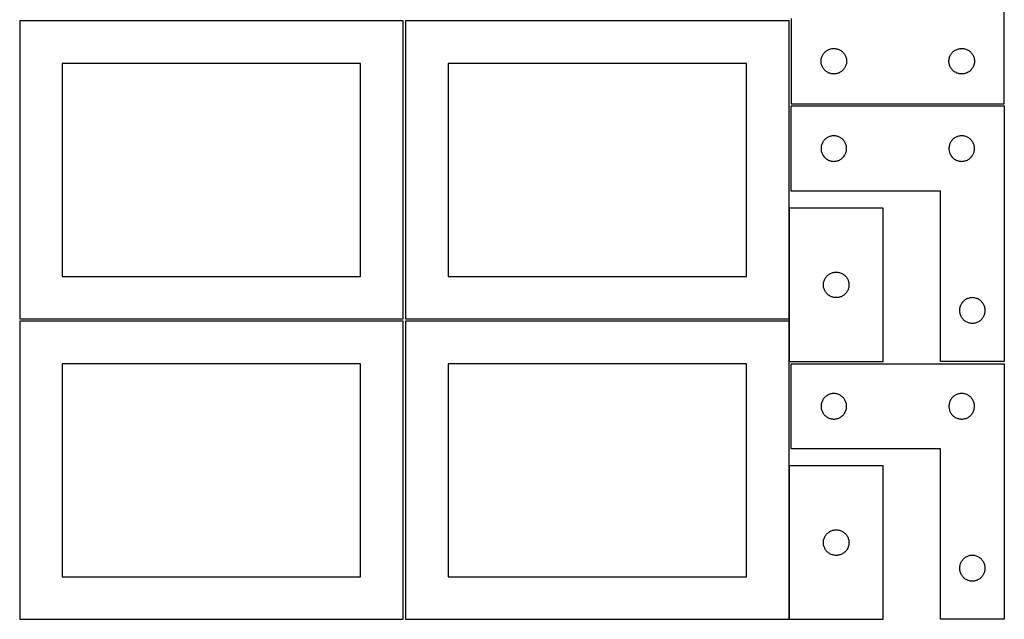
# Model space of a CAD drawing. Header units: millimetres. Extents: x 7 to 1243, y 7 to 2493.
# Tile 2 of 18: x 550 to 1243, y 7 to 429. Entities that reach past the tile are written whole.
import ezdxf

# ---------------------------------------------------------------- set-up
doc = ezdxf.new("R2010")
doc.units = ezdxf.units.MM
doc.layers.add('COMMON', color=5, linetype='CONTINUOUS', true_color=0x0000ff)
doc.layers.add('CUT', color=7, linetype='CONTINUOUS', true_color=0x000000)

msp = doc.modelspace()

# ---------------------------------------------------------------- linework, layer by layer
at = {"layer": 'COMMON'}
for p, q in [((1091.183738, 296.041934), (1091.183738, 218.041933)), ((1091.183738, 216.520967), (1091.183738, 188.041934)), ((1091.183738, 114.520967), (1091.183738, 6.520967))]:
    msp.add_line(p, q, dxfattribs=at)
at = {"layer": 'CUT'}
for p, q in [((1242.604737, 369.56293), (1242.604737, 549.56293)), ((819.562864, 428.041933), (549.562864, 428.041933)), ((549.562864, 428.041933), (549.562864, 218.041933)), ((819.562864, 218.041933), (819.562864, 428.041933)), ((1091.083738, 428.041933), (821.083738, 428.041933)), ((821.083738, 428.041933), (821.083738, 218.041933)), ((1091.083738, 218.041933), (1091.083738, 428.041933)), ((1092.604737, 429.56293), (1092.604737, 369.56293)), ((1113.911405, 401.892302), (1114.082366, 402.455886)), ((1114.082366, 402.455886), (1114.289821, 403.007081)), ((1114.289821, 403.007081), (1114.532882, 403.543529)), ((1114.532882, 403.543529), (1114.810508, 404.06293)), ((1114.810508, 404.06293), (1115.12151, 404.563063)), ((1115.12151, 404.563063), (1115.464557, 405.041783)), ((1115.464557, 405.041783), (1115.838179, 405.497043)), ((1115.838179, 405.497043), (1116.240776, 405.926891)), ((1116.240776, 405.926891), (1116.670625, 406.329489)), ((1116.670625, 406.329489), (1117.125884, 406.70311)), ((1117.125884, 406.70311), (1117.604605, 407.046157)), ((1117.604605, 407.046157), (1118.104737, 407.357159)), ((1118.104737, 407.357159), (1118.624139, 407.634785)), ((1118.624139, 407.634785), (1119.160586, 407.877846)), ((1119.160586, 407.877846), (1119.711782, 408.085302)), ((1119.711782, 408.085302), (1120.275366, 408.256263)), ((1120.275366, 408.256263), (1120.848924, 408.389998)), ((1120.848924, 408.389998), (1121.430001, 408.485934)), ((1121.430001, 408.485934), (1122.016109, 408.543661)), ((1122.016109, 408.543661), (1122.604737, 408.56293)), ((1122.604737, 408.56293), (1123.193365, 408.543661)), ((1123.193365, 408.543661), (1123.779473, 408.485934)), ((1123.779473, 408.485934), (1124.36055, 408.389998)), ((1124.36055, 408.389998), (1124.934108, 408.256263)), ((1124.934108, 408.256263), (1125.497692, 408.085302)), ((1125.497692, 408.085302), (1126.048888, 407.877846)), ((1126.048888, 407.877846), (1126.585335, 407.634785)), ((1126.585335, 407.634785), (1127.104737, 407.357159)), ((1127.104737, 407.357159), (1127.604869, 407.046157)), ((1127.604869, 407.046157), (1128.08359, 406.70311)), ((1128.08359, 406.70311), (1128.538849, 406.329489)), ((1128.538849, 406.329489), (1128.968698, 405.926891)), ((1128.968698, 405.926891), (1129.371295, 405.497043)), ((1129.371295, 405.497043), (1129.744917, 405.041783)), ((1129.744917, 405.041783), (1130.087963, 404.563063)), ((1130.087963, 404.563063), (1130.398966, 404.06293)), ((1130.398966, 404.06293), (1130.676592, 403.543529)), ((1130.676592, 403.543529), (1130.919653, 403.007081)), ((1130.919653, 403.007081), (1131.127108, 402.455886)), ((1131.127108, 402.455886), (1131.298069, 401.892302)), ((1203.911405, 401.892302), (1204.082366, 402.455886)), ((1204.082366, 402.455886), (1204.289821, 403.007081)), ((1204.289821, 403.007081), (1204.532882, 403.543529)), ((1204.532882, 403.543529), (1204.810508, 404.06293)), ((1204.810508, 404.06293), (1205.12151, 404.563063)), ((1205.12151, 404.563063), (1205.464557, 405.041783)), ((1205.464557, 405.041783), (1205.838179, 405.497043)), ((1205.838179, 405.497043), (1206.240776, 405.926891)), ((1206.240776, 405.926891), (1206.670625, 406.329489)), ((1206.670625, 406.329489), (1207.125884, 406.70311)), ((1207.125884, 406.70311), (1207.604605, 407.046157)), ((1207.604605, 407.046157), (1208.104737, 407.357159)), ((1208.104737, 407.357159), (1208.624139, 407.634785)), ((1208.624139, 407.634785), (1209.160586, 407.877846)), ((1209.160586, 407.877846), (1209.711782, 408.085302)), ((1209.711782, 408.085302), (1210.275366, 408.256263)), ((1210.275366, 408.256263), (1210.848924, 408.389998)), ((1210.848924, 408.389998), (1211.430001, 408.485934)), ((1211.430001, 408.485934), (1212.016109, 408.543661)), ((1212.016109, 408.543661), (1212.604737, 408.56293)), ((1212.604737, 408.56293), (1213.193365, 408.543661)), ((1213.193365, 408.543661), (1213.779473, 408.485934)), ((1213.779473, 408.485934), (1214.36055, 408.389998)), ((1214.36055, 408.389998), (1214.934108, 408.256263)), ((1214.934108, 408.256263), (1215.497692, 408.085302)), ((1215.497692, 408.085302), (1216.048888, 407.877846)), ((1216.048888, 407.877846), (1216.585335, 407.634785)), ((1216.585335, 407.634785), (1217.104737, 407.357159)), ((1217.104737, 407.357159), (1217.604869, 407.046157)), ((1217.604869, 407.046157), (1218.08359, 406.70311)), ((1218.08359, 406.70311), (1218.538849, 406.329489)), ((1218.538849, 406.329489), (1218.968698, 405.926891)), ((1218.968698, 405.926891), (1219.371295, 405.497043)), ((1219.371295, 405.497043), (1219.744917, 405.041783)), ((1219.744917, 405.041783), (1220.087963, 404.563063)), ((1220.087963, 404.563063), (1220.398966, 404.06293)), ((1220.398966, 404.06293), (1220.676592, 403.543529)), ((1220.676592, 403.543529), (1220.919653, 403.007081)), ((1220.919653, 403.007081), (1221.127108, 402.455886)), ((1221.127108, 402.455886), (1221.298069, 401.892302)), ((789.562864, 398.041933), (579.562864, 398.041933)), ((579.562864, 398.041933), (579.562864, 248.041933)), ((789.562864, 248.041933), (789.562864, 398.041933)), ((1061.083738, 398.041933), (851.083738, 398.041933)), ((851.083738, 398.041933), (851.083738, 248.041933)), ((1061.083738, 248.041933), (1061.083738, 398.041933)), ((1113.604737, 399.56293), (1113.624007, 400.151559)), ((1113.624007, 398.974302), (1113.604737, 399.56293)), ((1113.624007, 400.151559), (1113.681733, 400.737666)), ((1113.681733, 398.388195), (1113.624007, 398.974302)), ((1113.681733, 400.737666), (1113.777669, 401.318743)), ((1113.777669, 397.807118), (1113.681733, 398.388195)), ((1113.777669, 401.318743), (1113.911405, 401.892302)), ((1113.911405, 397.233559), (1113.777669, 397.807118)), ((1114.082366, 396.669975), (1113.911405, 397.233559)), ((1114.289821, 396.11878), (1114.082366, 396.669975)), ((1114.532882, 395.582332), (1114.289821, 396.11878)), ((1114.810508, 395.06293), (1114.532882, 395.582332)), ((1115.12151, 394.562798), (1114.810508, 395.06293)), ((1130.398966, 395.06293), (1130.087963, 394.562798)), ((1130.676592, 395.582332), (1130.398966, 395.06293)), ((1130.919653, 396.11878), (1130.676592, 395.582332)), ((1131.127108, 396.669975), (1130.919653, 396.11878)), ((1131.298069, 397.233559), (1131.127108, 396.669975)), ((1131.298069, 401.892302), (1131.431804, 401.318743)), ((1131.431804, 397.807118), (1131.298069, 397.233559)), ((1131.431804, 401.318743), (1131.527741, 400.737666)), ((1131.527741, 398.388195), (1131.431804, 397.807118)), ((1131.527741, 400.737666), (1131.585467, 400.151559)), ((1131.585467, 398.974302), (1131.527741, 398.388195)), ((1131.585467, 400.151559), (1131.604737, 399.56293)), ((1131.604737, 399.56293), (1131.585467, 398.974302)), ((1203.604737, 399.56293), (1203.624007, 400.151559)), ((1203.624007, 398.974302), (1203.604737, 399.56293)), ((1203.624007, 400.151559), (1203.681733, 400.737666)), ((1203.681733, 398.388195), (1203.624007, 398.974302)), ((1203.681733, 400.737666), (1203.777669, 401.318743)), ((1203.777669, 397.807118), (1203.681733, 398.388195)), ((1203.777669, 401.318743), (1203.911405, 401.892302)), ((1203.911405, 397.233559), (1203.777669, 397.807118)), ((1204.082366, 396.669975), (1203.911405, 397.233559)), ((1204.289821, 396.11878), (1204.082366, 396.669975)), ((1204.532882, 395.582332), (1204.289821, 396.11878)), ((1204.810508, 395.06293), (1204.532882, 395.582332)), ((1205.12151, 394.562798), (1204.810508, 395.06293)), ((1220.398966, 395.06293), (1220.087963, 394.562798)), ((1220.676592, 395.582332), (1220.398966, 395.06293)), ((1220.919653, 396.11878), (1220.676592, 395.582332)), ((1221.127108, 396.669975), (1220.919653, 396.11878)), ((1221.298069, 397.233559), (1221.127108, 396.669975)), ((1221.298069, 401.892302), (1221.431804, 401.318743)), ((1221.431804, 397.807118), (1221.298069, 397.233559)), ((1221.431804, 401.318743), (1221.527741, 400.737666)), ((1221.527741, 398.388195), (1221.431804, 397.807118)), ((1221.527741, 400.737666), (1221.585467, 400.151559)), ((1221.585467, 398.974302), (1221.527741, 398.388195)), ((1221.585467, 400.151559), (1221.604737, 399.56293)), ((1221.604737, 399.56293), (1221.585467, 398.974302)), ((1115.464557, 394.084078), (1115.12151, 394.562798)), ((1115.838179, 393.628818), (1115.464557, 394.084078)), ((1116.240776, 393.198969), (1115.838179, 393.628818)), ((1116.670625, 392.796372), (1116.240776, 393.198969)), ((1117.125884, 392.42275), (1116.670625, 392.796372)), ((1117.604605, 392.079704), (1117.125884, 392.42275)), ((1118.104737, 391.768702), (1117.604605, 392.079704)), ((1118.624139, 391.491076), (1118.104737, 391.768702)), ((1119.160586, 391.248015), (1118.624139, 391.491076)), ((1119.711782, 391.040559), (1119.160586, 391.248015)), ((1120.275366, 390.869598), (1119.711782, 391.040559)), ((1120.848924, 390.735863), (1120.275366, 390.869598)), ((1121.430001, 390.639927), (1120.848924, 390.735863)), ((1122.016109, 390.5822), (1121.430001, 390.639927)), ((1122.604737, 390.56293), (1122.016109, 390.5822)), ((1123.193365, 390.5822), (1122.604737, 390.56293)), ((1123.779473, 390.639927), (1123.193365, 390.5822)), ((1124.36055, 390.735863), (1123.779473, 390.639927)), ((1124.934108, 390.869598), (1124.36055, 390.735863)), ((1125.497692, 391.040559), (1124.934108, 390.869598)), ((1126.048888, 391.248015), (1125.497692, 391.040559)), ((1126.585335, 391.491076), (1126.048888, 391.248015)), ((1127.104737, 391.768702), (1126.585335, 391.491076)), ((1127.604869, 392.079704), (1127.104737, 391.768702)), ((1128.08359, 392.42275), (1127.604869, 392.079704)), ((1128.538849, 392.796372), (1128.08359, 392.42275)), ((1128.968698, 393.198969), (1128.538849, 392.796372)), ((1129.371295, 393.628818), (1128.968698, 393.198969)), ((1129.744917, 394.084078), (1129.371295, 393.628818)), ((1130.087963, 394.562798), (1129.744917, 394.084078)), ((1205.464557, 394.084078), (1205.12151, 394.562798)), ((1205.838179, 393.628818), (1205.464557, 394.084078)), ((1206.240776, 393.198969), (1205.838179, 393.628818)), ((1206.670625, 392.796372), (1206.240776, 393.198969)), ((1207.125884, 392.42275), (1206.670625, 392.796372)), ((1207.604605, 392.079704), (1207.125884, 392.42275)), ((1208.104737, 391.768702), (1207.604605, 392.079704)), ((1208.624139, 391.491076), (1208.104737, 391.768702)), ((1209.160586, 391.248015), (1208.624139, 391.491076)), ((1209.711782, 391.040559), (1209.160586, 391.248015)), ((1210.275366, 390.869598), (1209.711782, 391.040559)), ((1210.848924, 390.735863), (1210.275366, 390.869598)), ((1211.430001, 390.639927), (1210.848924, 390.735863)), ((1212.016109, 390.5822), (1211.430001, 390.639927)), ((1212.604737, 390.56293), (1212.016109, 390.5822)), ((1213.193365, 390.5822), (1212.604737, 390.56293)), ((1213.779473, 390.639927), (1213.193365, 390.5822)), ((1214.36055, 390.735863), (1213.779473, 390.639927)), ((1214.934108, 390.869598), (1214.36055, 390.735863)), ((1215.497692, 391.040559), (1214.934108, 390.869598)), ((1216.048888, 391.248015), (1215.497692, 391.040559)), ((1216.585335, 391.491076), (1216.048888, 391.248015)), ((1217.104737, 391.768702), (1216.585335, 391.491076)), ((1217.604869, 392.079704), (1217.104737, 391.768702)), ((1218.08359, 392.42275), (1217.604869, 392.079704)), ((1218.538849, 392.796372), (1218.08359, 392.42275)), ((1218.968698, 393.198969), (1218.538849, 392.796372)), ((1219.371295, 393.628818), (1218.968698, 393.198969)), ((1219.744917, 394.084078), (1219.371295, 393.628818)), ((1220.087963, 394.562798), (1219.744917, 394.084078)), ((1092.604731, 308.041939), (1092.604731, 368.041939)), ((1092.604731, 368.041939), (1242.604731, 368.041939)), ((1092.604737, 369.56293), (1242.604737, 369.56293)), ((1242.604731, 368.041939), (1242.604731, 188.041939)), ((1119.711776, 346.56431), (1119.16058, 346.356855)), ((1120.27536, 346.735272), (1119.711776, 346.56431)), ((1120.848918, 346.869007), (1120.27536, 346.735272)), ((1121.429996, 346.964943), (1120.848918, 346.869007)), ((1122.016103, 347.022669), (1121.429996, 346.964943)), ((1122.604731, 347.041939), (1122.016103, 347.022669)), ((1123.19336, 347.022669), (1122.604731, 347.041939)), ((1123.779467, 346.964943), (1123.19336, 347.022669)), ((1124.360544, 346.869007), (1123.779467, 346.964943)), ((1124.934103, 346.735272), (1124.360544, 346.869007)), ((1125.497687, 346.56431), (1124.934103, 346.735272)), ((1126.048882, 346.356855), (1125.497687, 346.56431)), ((1209.711776, 346.56431), (1209.16058, 346.356855)), ((1210.27536, 346.735272), (1209.711776, 346.56431)), ((1210.848918, 346.869007), (1210.27536, 346.735272)), ((1211.429996, 346.964943), (1210.848918, 346.869007)), ((1212.016103, 347.022669), (1211.429996, 346.964943)), ((1212.604731, 347.041939), (1212.016103, 347.022669)), ((1213.19336, 347.022669), (1212.604731, 347.041939)), ((1213.779467, 346.964943), (1213.19336, 347.022669)), ((1214.360544, 346.869007), (1213.779467, 346.964943)), ((1214.934103, 346.735272), (1214.360544, 346.869007)), ((1215.497687, 346.56431), (1214.934103, 346.735272)), ((1216.048882, 346.356855), (1215.497687, 346.56431)), ((1113.777664, 339.797752), (1113.681728, 339.216675)), ((1113.911399, 340.371311), (1113.777664, 339.797752)), ((1114.08236, 340.934894), (1113.911399, 340.371311)), ((1114.289816, 341.48609), (1114.08236, 340.934894)), ((1114.532877, 342.022537), (1114.289816, 341.48609)), ((1114.810503, 342.541939), (1114.532877, 342.022537)), ((1115.121505, 343.042071), (1114.810503, 342.541939)), ((1115.464551, 343.520792), (1115.121505, 343.042071)), ((1115.838173, 343.976052), (1115.464551, 343.520792)), ((1116.24077, 344.4059), (1115.838173, 343.976052)), ((1116.670619, 344.808497), (1116.24077, 344.4059)), ((1117.125879, 345.182119), (1116.670619, 344.808497)), ((1117.604599, 345.525166), (1117.125879, 345.182119)), ((1118.104731, 345.836168), (1117.604599, 345.525166)), ((1118.624133, 346.113794), (1118.104731, 345.836168)), ((1119.16058, 346.356855), (1118.624133, 346.113794)), ((1126.58533, 346.113794), (1126.048882, 346.356855)), ((1127.104731, 345.836168), (1126.58533, 346.113794)), ((1127.604863, 345.525166), (1127.104731, 345.836168)), ((1128.083584, 345.182119), (1127.604863, 345.525166)), ((1128.538844, 344.808497), (1128.083584, 345.182119)), ((1128.968692, 344.4059), (1128.538844, 344.808497)), ((1129.37129, 343.976052), (1128.968692, 344.4059)), ((1129.744911, 343.520792), (1129.37129, 343.976052)), ((1130.087958, 343.042071), (1129.744911, 343.520792)), ((1130.39896, 342.541939), (1130.087958, 343.042071)), ((1130.676586, 342.022537), (1130.39896, 342.541939)), ((1130.919647, 341.48609), (1130.676586, 342.022537)), ((1131.127103, 340.934894), (1130.919647, 341.48609)), ((1131.298064, 340.371311), (1131.127103, 340.934894)), ((1131.431799, 339.797752), (1131.298064, 340.371311)), ((1131.527735, 339.216675), (1131.431799, 339.797752)), ((1203.777664, 339.797752), (1203.681728, 339.216675)), ((1203.911399, 340.371311), (1203.777664, 339.797752)), ((1204.08236, 340.934894), (1203.911399, 340.371311)), ((1204.289816, 341.48609), (1204.08236, 340.934894)), ((1204.532877, 342.022537), (1204.289816, 341.48609)), ((1204.810503, 342.541939), (1204.532877, 342.022537)), ((1205.121505, 343.042071), (1204.810503, 342.541939)), ((1205.464551, 343.520792), (1205.121505, 343.042071)), ((1205.838173, 343.976052), (1205.464551, 343.520792)), ((1206.24077, 344.4059), (1205.838173, 343.976052)), ((1206.670619, 344.808497), (1206.24077, 344.4059)), ((1207.125879, 345.182119), (1206.670619, 344.808497)), ((1207.604599, 345.525166), (1207.125879, 345.182119)), ((1208.104731, 345.836168), (1207.604599, 345.525166)), ((1208.624133, 346.113794), (1208.104731, 345.836168)), ((1209.16058, 346.356855), (1208.624133, 346.113794)), ((1216.58533, 346.113794), (1216.048882, 346.356855)), ((1217.104731, 345.836168), (1216.58533, 346.113794)), ((1217.604863, 345.525166), (1217.104731, 345.836168)), ((1218.083584, 345.182119), (1217.604863, 345.525166)), ((1218.538844, 344.808497), (1218.083584, 345.182119)), ((1218.968692, 344.4059), (1218.538844, 344.808497)), ((1219.37129, 343.976052), (1218.968692, 344.4059)), ((1219.744911, 343.520792), (1219.37129, 343.976052)), ((1220.087958, 343.042071), (1219.744911, 343.520792)), ((1220.39896, 342.541939), (1220.087958, 343.042071)), ((1220.676586, 342.022537), (1220.39896, 342.541939)), ((1220.919647, 341.48609), (1220.676586, 342.022537)), ((1221.127103, 340.934894), (1220.919647, 341.48609)), ((1221.298064, 340.371311), (1221.127103, 340.934894)), ((1221.431799, 339.797752), (1221.298064, 340.371311)), ((1221.527735, 339.216675), (1221.431799, 339.797752)), ((1113.624001, 338.630567), (1113.604731, 338.041939)), ((1113.604731, 338.041939), (1113.624001, 337.453311)), ((1113.681728, 339.216675), (1113.624001, 338.630567)), ((1113.624001, 337.453311), (1113.681728, 336.867203)), ((1113.681728, 336.867203), (1113.777664, 336.286126)), ((1113.777664, 336.286126), (1113.911399, 335.712568)), ((1113.911399, 335.712568), (1114.08236, 335.148984)), ((1114.08236, 335.148984), (1114.289816, 334.597788)), ((1114.289816, 334.597788), (1114.532877, 334.061341)), ((1114.532877, 334.061341), (1114.810503, 333.541939)), ((1114.810503, 333.541939), (1115.121505, 333.041807)), ((1115.121505, 333.041807), (1115.464551, 332.563086)), ((1129.744911, 332.563086), (1130.087958, 333.041807)), ((1130.087958, 333.041807), (1130.39896, 333.541939)), ((1130.39896, 333.541939), (1130.676586, 334.061341)), ((1130.676586, 334.061341), (1130.919647, 334.597788)), ((1130.919647, 334.597788), (1131.127103, 335.148984)), ((1131.127103, 335.148984), (1131.298064, 335.712568)), ((1131.298064, 335.712568), (1131.431799, 336.286126)), ((1131.431799, 336.286126), (1131.527735, 336.867203)), ((1131.585462, 338.630567), (1131.527735, 339.216675)), ((1131.527735, 336.867203), (1131.585462, 337.453311)), ((1131.604731, 338.041939), (1131.585462, 338.630567)), ((1131.585462, 337.453311), (1131.604731, 338.041939)), ((1203.624001, 338.630567), (1203.604731, 338.041939)), ((1203.604731, 338.041939), (1203.624001, 337.453311)), ((1203.681728, 339.216675), (1203.624001, 338.630567)), ((1203.624001, 337.453311), (1203.681728, 336.867203)), ((1203.681728, 336.867203), (1203.777664, 336.286126)), ((1203.777664, 336.286126), (1203.911399, 335.712568)), ((1203.911399, 335.712568), (1204.08236, 335.148984)), ((1204.08236, 335.148984), (1204.289816, 334.597788)), ((1204.289816, 334.597788), (1204.532877, 334.061341)), ((1204.532877, 334.061341), (1204.810503, 333.541939)), ((1204.810503, 333.541939), (1205.121505, 333.041807)), ((1205.121505, 333.041807), (1205.464551, 332.563086)), ((1219.744911, 332.563086), (1220.087958, 333.041807)), ((1220.087958, 333.041807), (1220.39896, 333.541939)), ((1220.39896, 333.541939), (1220.676586, 334.061341)), ((1220.676586, 334.061341), (1220.919647, 334.597788)), ((1220.919647, 334.597788), (1221.127103, 335.148984)), ((1221.127103, 335.148984), (1221.298064, 335.712568)), ((1221.298064, 335.712568), (1221.431799, 336.286126)), ((1221.431799, 336.286126), (1221.527735, 336.867203)), ((1221.585462, 338.630567), (1221.527735, 339.216675)), ((1221.527735, 336.867203), (1221.585462, 337.453311)), ((1221.604731, 338.041939), (1221.585462, 338.630567)), ((1221.585462, 337.453311), (1221.604731, 338.041939)), ((1115.464551, 332.563086), (1115.838173, 332.107827)), ((1115.838173, 332.107827), (1116.24077, 331.677978)), ((1116.24077, 331.677978), (1116.670619, 331.275381)), ((1116.670619, 331.275381), (1117.125879, 330.901759)), ((1117.125879, 330.901759), (1117.604599, 330.558713)), ((1117.604599, 330.558713), (1118.104731, 330.247711)), ((1118.104731, 330.247711), (1118.624133, 329.970084)), ((1118.624133, 329.970084), (1119.16058, 329.727023)), ((1119.16058, 329.727023), (1119.711776, 329.519568)), ((1119.711776, 329.519568), (1120.27536, 329.348607)), ((1120.27536, 329.348607), (1120.848918, 329.214872)), ((1120.848918, 329.214872), (1121.429996, 329.118935)), ((1121.429996, 329.118935), (1122.016103, 329.061209)), ((1122.016103, 329.061209), (1122.604731, 329.041939)), ((1122.604731, 329.041939), (1123.19336, 329.061209)), ((1123.19336, 329.061209), (1123.779467, 329.118935)), ((1123.779467, 329.118935), (1124.360544, 329.214872)), ((1124.360544, 329.214872), (1124.934103, 329.348607)), ((1124.934103, 329.348607), (1125.497687, 329.519568)), ((1125.497687, 329.519568), (1126.048882, 329.727023)), ((1126.048882, 329.727023), (1126.58533, 329.970084)), ((1126.58533, 329.970084), (1127.104731, 330.247711)), ((1127.104731, 330.247711), (1127.604863, 330.558713)), ((1127.604863, 330.558713), (1128.083584, 330.901759)), ((1128.083584, 330.901759), (1128.538844, 331.275381)), ((1128.538844, 331.275381), (1128.968692, 331.677978)), ((1128.968692, 331.677978), (1129.37129, 332.107827)), ((1129.37129, 332.107827), (1129.744911, 332.563086)), ((1205.464551, 332.563086), (1205.838173, 332.107827)), ((1205.838173, 332.107827), (1206.24077, 331.677978)), ((1206.24077, 331.677978), (1206.670619, 331.275381)), ((1206.670619, 331.275381), (1207.125879, 330.901759)), ((1207.125879, 330.901759), (1207.604599, 330.558713)), ((1207.604599, 330.558713), (1208.104731, 330.247711)), ((1208.104731, 330.247711), (1208.624133, 329.970084)), ((1208.624133, 329.970084), (1209.16058, 329.727023)), ((1209.16058, 329.727023), (1209.711776, 329.519568)), ((1209.711776, 329.519568), (1210.27536, 329.348607)), ((1210.27536, 329.348607), (1210.848918, 329.214872)), ((1210.848918, 329.214872), (1211.429996, 329.118935)), ((1211.429996, 329.118935), (1212.016103, 329.061209)), ((1212.016103, 329.061209), (1212.604731, 329.041939)), ((1212.604731, 329.041939), (1213.19336, 329.061209)), ((1213.19336, 329.061209), (1213.779467, 329.118935)), ((1213.779467, 329.118935), (1214.360544, 329.214872)), ((1214.360544, 329.214872), (1214.934103, 329.348607)), ((1214.934103, 329.348607), (1215.497687, 329.519568)), ((1215.497687, 329.519568), (1216.048882, 329.727023)), ((1216.048882, 329.727023), (1216.58533, 329.970084)), ((1216.58533, 329.970084), (1217.104731, 330.247711)), ((1217.104731, 330.247711), (1217.604863, 330.558713)), ((1217.604863, 330.558713), (1218.083584, 330.901759)), ((1218.083584, 330.901759), (1218.538844, 331.275381)), ((1218.538844, 331.275381), (1218.968692, 331.677978)), ((1218.968692, 331.677978), (1219.37129, 332.107827)), ((1219.37129, 332.107827), (1219.744911, 332.563086)), ((1197.604731, 308.041939), (1092.604731, 308.041939)), ((1197.604731, 188.041939), (1197.604731, 308.041939)), ((1157.283739, 296.041934), (1091.283739, 296.041934)), ((1091.283739, 296.041934), (1091.283739, 188.041934)), ((1157.283739, 188.041934), (1157.283739, 296.041934)), ((1118.804886, 249.182114), (1119.283607, 249.525161)), ((1119.283607, 249.525161), (1119.783739, 249.836163)), ((1119.783739, 249.836163), (1120.303141, 250.113789)), ((1120.303141, 250.113789), (1120.839588, 250.35685)), ((1120.839588, 250.35685), (1121.390784, 250.564305)), ((1121.390784, 250.564305), (1121.954368, 250.735267)), ((1121.954368, 250.735267), (1122.527926, 250.869002)), ((1122.527926, 250.869002), (1123.109004, 250.964938)), ((1123.109004, 250.964938), (1123.695111, 251.022665)), ((1123.695111, 251.022665), (1124.283739, 251.041934)), ((1124.283739, 251.041934), (1124.872367, 251.022665)), ((1124.872367, 251.022665), (1125.458475, 250.964938)), ((1125.458475, 250.964938), (1126.039552, 250.869002)), ((1126.039552, 250.869002), (1126.613111, 250.735267)), ((1126.613111, 250.735267), (1127.176694, 250.564305)), ((1127.176694, 250.564305), (1127.72789, 250.35685)), ((1127.72789, 250.35685), (1128.264338, 250.113789)), ((1128.264338, 250.113789), (1128.783739, 249.836163)), ((1128.783739, 249.836163), (1129.283871, 249.525161)), ((1129.283871, 249.525161), (1129.762592, 249.182114)), ((579.562864, 248.041933), (789.562864, 248.041933)), ((851.083738, 248.041933), (1061.083738, 248.041933)), ((1115.283739, 242.041934), (1115.303009, 242.630562)), ((1115.303009, 242.630562), (1115.360736, 243.21667)), ((1115.360736, 243.21667), (1115.456672, 243.797747)), ((1115.456672, 243.797747), (1115.590407, 244.371306)), ((1115.590407, 244.371306), (1115.761368, 244.93489)), ((1115.761368, 244.93489), (1115.968824, 245.486085)), ((1115.968824, 245.486085), (1116.211885, 246.022533)), ((1116.211885, 246.022533), (1116.489511, 246.541934)), ((1116.489511, 246.541934), (1116.800513, 247.042066)), ((1116.800513, 247.042066), (1117.143559, 247.520787)), ((1117.143559, 247.520787), (1117.517181, 247.976047)), ((1117.517181, 247.976047), (1117.919778, 248.405895)), ((1117.919778, 248.405895), (1118.349627, 248.808493)), ((1118.349627, 248.808493), (1118.804886, 249.182114)), ((1129.762592, 249.182114), (1130.217852, 248.808493)), ((1130.217852, 248.808493), (1130.6477, 248.405895)), ((1130.6477, 248.405895), (1131.050298, 247.976047)), ((1131.050298, 247.976047), (1131.423919, 247.520787)), ((1131.423919, 247.520787), (1131.766966, 247.042066)), ((1131.766966, 247.042066), (1132.077968, 246.541934)), ((1132.077968, 246.541934), (1132.355594, 246.022533)), ((1132.355594, 246.022533), (1132.598655, 245.486085)), ((1132.598655, 245.486085), (1132.80611, 244.93489)), ((1132.80611, 244.93489), (1132.977072, 244.371306)), ((1132.977072, 244.371306), (1133.110807, 243.797747)), ((1133.110807, 243.797747), (1133.206743, 243.21667)), ((1133.206743, 243.21667), (1133.26447, 242.630562)), ((1133.26447, 242.630562), (1133.283739, 242.041934)), ((1115.303009, 241.453306), (1115.283739, 242.041934)), ((1115.360736, 240.867199), (1115.303009, 241.453306)), ((1115.456672, 240.286121), (1115.360736, 240.867199)), ((1115.590407, 239.712563), (1115.456672, 240.286121)), ((1115.761368, 239.148979), (1115.590407, 239.712563)), ((1115.968824, 238.597783), (1115.761368, 239.148979)), ((1116.211885, 238.061336), (1115.968824, 238.597783)), ((1116.489511, 237.541934), (1116.211885, 238.061336)), ((1116.800513, 237.041802), (1116.489511, 237.541934)), ((1117.143559, 236.563081), (1116.800513, 237.041802)), ((1117.517181, 236.107822), (1117.143559, 236.563081)), ((1117.919778, 235.677973), (1117.517181, 236.107822)), ((1118.349627, 235.275376), (1117.919778, 235.677973)), ((1130.6477, 235.677973), (1130.217852, 235.275376)), ((1131.050298, 236.107822), (1130.6477, 235.677973)), ((1131.423919, 236.563081), (1131.050298, 236.107822)), ((1131.766966, 237.041802), (1131.423919, 236.563081)), ((1132.077968, 237.541934), (1131.766966, 237.041802)), ((1132.355594, 238.061336), (1132.077968, 237.541934)), ((1132.598655, 238.597783), (1132.355594, 238.061336)), ((1132.80611, 239.148979), (1132.598655, 238.597783)), ((1132.977072, 239.712563), (1132.80611, 239.148979)), ((1133.110807, 240.286121), (1132.977072, 239.712563)), ((1133.206743, 240.867199), (1133.110807, 240.286121)), ((1133.26447, 241.453306), (1133.206743, 240.867199)), ((1133.283739, 242.041934), (1133.26447, 241.453306)), ((1118.804886, 234.901754), (1118.349627, 235.275376)), ((1119.283607, 234.558708), (1118.804886, 234.901754)), ((1119.783739, 234.247706), (1119.283607, 234.558708)), ((1120.303141, 233.97008), (1119.783739, 234.247706)), ((1120.839588, 233.727019), (1120.303141, 233.97008)), ((1121.390784, 233.519563), (1120.839588, 233.727019)), ((1121.954368, 233.348602), (1121.390784, 233.519563)), ((1122.527926, 233.214867), (1121.954368, 233.348602)), ((1123.109004, 233.118931), (1122.527926, 233.214867)), ((1123.695111, 233.061204), (1123.109004, 233.118931)), ((1124.283739, 233.041934), (1123.695111, 233.061204)), ((1124.872367, 233.061204), (1124.283739, 233.041934)), ((1125.458475, 233.118931), (1124.872367, 233.061204)), ((1126.039552, 233.214867), (1125.458475, 233.118931)), ((1126.613111, 233.348602), (1126.039552, 233.214867)), ((1127.176694, 233.519563), (1126.613111, 233.348602)), ((1127.72789, 233.727019), (1127.176694, 233.519563)), ((1128.264338, 233.97008), (1127.72789, 233.727019)), ((1128.783739, 234.247706), (1128.264338, 233.97008)), ((1129.283871, 234.558708), (1128.783739, 234.247706)), ((1129.762592, 234.901754), (1129.283871, 234.558708)), ((1130.217852, 235.275376), (1129.762592, 234.901754)), ((1212.621505, 229.042071), (1212.310503, 228.541939)), ((1212.964551, 229.520792), (1212.621505, 229.042071)), ((1213.338173, 229.976052), (1212.964551, 229.520792)), ((1213.74077, 230.4059), (1213.338173, 229.976052)), ((1214.170619, 230.808497), (1213.74077, 230.4059)), ((1214.625879, 231.182119), (1214.170619, 230.808497)), ((1215.104599, 231.525166), (1214.625879, 231.182119)), ((1215.604731, 231.836168), (1215.104599, 231.525166)), ((1216.124133, 232.113794), (1215.604731, 231.836168)), ((1216.66058, 232.356855), (1216.124133, 232.113794)), ((1217.211776, 232.56431), (1216.66058, 232.356855)), ((1217.77536, 232.735272), (1217.211776, 232.56431)), ((1218.348918, 232.869007), (1217.77536, 232.735272)), ((1218.929996, 232.964943), (1218.348918, 232.869007)), ((1219.516103, 233.022669), (1218.929996, 232.964943)), ((1220.104731, 233.041939), (1219.516103, 233.022669)), ((1220.69336, 233.022669), (1220.104731, 233.041939)), ((1221.279467, 232.964943), (1220.69336, 233.022669)), ((1221.860544, 232.869007), (1221.279467, 232.964943)), ((1222.434103, 232.735272), (1221.860544, 232.869007)), ((1222.997687, 232.56431), (1222.434103, 232.735272)), ((1223.548882, 232.356855), (1222.997687, 232.56431)), ((1224.08533, 232.113794), (1223.548882, 232.356855)), ((1224.604731, 231.836168), (1224.08533, 232.113794)), ((1225.104863, 231.525166), (1224.604731, 231.836168)), ((1225.583584, 231.182119), (1225.104863, 231.525166)), ((1226.038844, 230.808497), (1225.583584, 231.182119)), ((1226.468692, 230.4059), (1226.038844, 230.808497)), ((1226.87129, 229.976052), (1226.468692, 230.4059)), ((1227.244911, 229.520792), (1226.87129, 229.976052)), ((1227.587958, 229.042071), (1227.244911, 229.520792)), ((1227.89896, 228.541939), (1227.587958, 229.042071)), ((1211.124001, 224.630567), (1211.104731, 224.041939)), ((1211.104731, 224.041939), (1211.124001, 223.453311)), ((1211.181728, 225.216675), (1211.124001, 224.630567)), ((1211.124001, 223.453311), (1211.181728, 222.867203)), ((1211.277664, 225.797752), (1211.181728, 225.216675)), ((1211.181728, 222.867203), (1211.277664, 222.286126)), ((1211.411399, 226.371311), (1211.277664, 225.797752)), ((1211.277664, 222.286126), (1211.411399, 221.712568)), ((1211.58236, 226.934894), (1211.411399, 226.371311)), ((1211.789816, 227.48609), (1211.58236, 226.934894)), ((1212.032877, 228.022537), (1211.789816, 227.48609)), ((1212.310503, 228.541939), (1212.032877, 228.022537)), ((1228.176586, 228.022537), (1227.89896, 228.541939)), ((1228.419647, 227.48609), (1228.176586, 228.022537)), ((1228.627103, 226.934894), (1228.419647, 227.48609)), ((1228.798064, 226.371311), (1228.627103, 226.934894)), ((1228.931799, 225.797752), (1228.798064, 226.371311)), ((1228.798064, 221.712568), (1228.931799, 222.286126)), ((1229.027735, 225.216675), (1228.931799, 225.797752)), ((1228.931799, 222.286126), (1229.027735, 222.867203)), ((1229.085462, 224.630567), (1229.027735, 225.216675)), ((1229.027735, 222.867203), (1229.085462, 223.453311)), ((1229.104731, 224.041939), (1229.085462, 224.630567)), ((1229.085462, 223.453311), (1229.104731, 224.041939)), ((549.562864, 218.041933), (819.562864, 218.041933)), ((819.562864, 216.520967), (549.562864, 216.520967)), ((549.562864, 216.520967), (549.562864, 6.520967)), ((819.562864, 6.520967), (819.562864, 216.520967)), ((821.083738, 218.041933), (1091.083738, 218.041933)), ((1091.083738, 216.520967), (821.083738, 216.520967)), ((821.083738, 216.520967), (821.083738, 6.520967)), ((1091.083738, 6.520967), (1091.083738, 216.520967)), ((1211.411399, 221.712568), (1211.58236, 221.148984)), ((1211.58236, 221.148984), (1211.789816, 220.597788)), ((1211.789816, 220.597788), (1212.032877, 220.061341)), ((1212.032877, 220.061341), (1212.310503, 219.541939)), ((1212.310503, 219.541939), (1212.621505, 219.041807)), ((1212.621505, 219.041807), (1212.964551, 218.563086)), ((1212.964551, 218.563086), (1213.338173, 218.107827)), ((1213.338173, 218.107827), (1213.74077, 217.677978)), ((1213.74077, 217.677978), (1214.170619, 217.275381)), ((1214.170619, 217.275381), (1214.625879, 216.901759)), ((1214.625879, 216.901759), (1215.104599, 216.558713)), ((1215.104599, 216.558713), (1215.604731, 216.247711)), ((1215.604731, 216.247711), (1216.124133, 215.970084)), ((1216.124133, 215.970084), (1216.66058, 215.727023)), ((1216.66058, 215.727023), (1217.211776, 215.519568)), ((1217.211776, 215.519568), (1217.77536, 215.348607)), ((1217.77536, 215.348607), (1218.348918, 215.214872)), ((1218.348918, 215.214872), (1218.929996, 215.118935)), ((1218.929996, 215.118935), (1219.516103, 215.061209)), ((1219.516103, 215.061209), (1220.104731, 215.041939)), ((1220.104731, 215.041939), (1220.69336, 215.061209)), ((1220.69336, 215.061209), (1221.279467, 215.118935)), ((1221.279467, 215.118935), (1221.860544, 215.214872)), ((1221.860544, 215.214872), (1222.434103, 215.348607)), ((1222.434103, 215.348607), (1222.997687, 215.519568)), ((1222.997687, 215.519568), (1223.548882, 215.727023)), ((1223.548882, 215.727023), (1224.08533, 215.970084)), ((1224.08533, 215.970084), (1224.604731, 216.247711)), ((1224.604731, 216.247711), (1225.104863, 216.558713)), ((1225.104863, 216.558713), (1225.583584, 216.901759)), ((1225.583584, 216.901759), (1226.038844, 217.275381)), ((1226.038844, 217.275381), (1226.468692, 217.677978)), ((1226.468692, 217.677978), (1226.87129, 218.107827)), ((1226.87129, 218.107827), (1227.244911, 218.563086)), ((1227.244911, 218.563086), (1227.587958, 219.041807)), ((1227.587958, 219.041807), (1227.89896, 219.541939)), ((1227.89896, 219.541939), (1228.176586, 220.061341)), ((1228.176586, 220.061341), (1228.419647, 220.597788)), ((1228.419647, 220.597788), (1228.627103, 221.148984)), ((1228.627103, 221.148984), (1228.798064, 221.712568)), ((1091.283739, 188.041934), (1157.283739, 188.041934)), ((1242.604731, 188.041939), (1197.604731, 188.041939)), ((789.562864, 186.520967), (579.562864, 186.520967)), ((579.562864, 186.520967), (579.562864, 36.520967)), ((789.562864, 36.520967), (789.562864, 186.520967)), ((1061.083738, 186.520967), (851.083738, 186.520967)), ((851.083738, 186.520967), (851.083738, 36.520967)), ((1061.083738, 36.520967), (1061.083738, 186.520967)), ((1092.604731, 126.520974), (1092.604731, 186.520974)), ((1092.604731, 186.520974), (1242.604731, 186.520974)), ((1242.604731, 186.520974), (1242.604731, 6.520974)), ((1114.08236, 159.413929), (1113.911399, 158.850345)), ((1114.289816, 159.965124), (1114.08236, 159.413929)), ((1114.532877, 160.501572), (1114.289816, 159.965124)), ((1114.810503, 161.020974), (1114.532877, 160.501572)), ((1115.121505, 161.521106), (1114.810503, 161.020974)), ((1115.464551, 161.999826), (1115.121505, 161.521106)), ((1115.838173, 162.455086), (1115.464551, 161.999826)), ((1116.24077, 162.884935), (1115.838173, 162.455086)), ((1116.670619, 163.287532), (1116.24077, 162.884935)), ((1117.125879, 163.661154), (1116.670619, 163.287532)), ((1117.604599, 164.0042), (1117.125879, 163.661154)), ((1118.104731, 164.315202), (1117.604599, 164.0042)), ((1118.624133, 164.592828), (1118.104731, 164.315202)), ((1119.16058, 164.835889), (1118.624133, 164.592828)), ((1119.711776, 165.043345), (1119.16058, 164.835889)), ((1120.27536, 165.214306), (1119.711776, 165.043345)), ((1120.848918, 165.348041), (1120.27536, 165.214306)), ((1121.429996, 165.443977), (1120.848918, 165.348041)), ((1122.016103, 165.501704), (1121.429996, 165.443977)), ((1122.604731, 165.520974), (1122.016103, 165.501704)), ((1123.19336, 165.501704), (1122.604731, 165.520974)), ((1123.779467, 165.443977), (1123.19336, 165.501704)), ((1124.360544, 165.348041), (1123.779467, 165.443977)), ((1124.934103, 165.214306), (1124.360544, 165.348041)), ((1125.497687, 165.043345), (1124.934103, 165.214306)), ((1126.048882, 164.835889), (1125.497687, 165.043345)), ((1126.58533, 164.592828), (1126.048882, 164.835889)), ((1127.104731, 164.315202), (1126.58533, 164.592828)), ((1127.604863, 164.0042), (1127.104731, 164.315202)), ((1128.083584, 163.661154), (1127.604863, 164.0042)), ((1128.538844, 163.287532), (1128.083584, 163.661154)), ((1128.968692, 162.884935), (1128.538844, 163.287532)), ((1129.37129, 162.455086), (1128.968692, 162.884935)), ((1129.744911, 161.999826), (1129.37129, 162.455086)), ((1130.087958, 161.521106), (1129.744911, 161.999826)), ((1130.39896, 161.020974), (1130.087958, 161.521106)), ((1130.676586, 160.501572), (1130.39896, 161.020974)), ((1130.919647, 159.965124), (1130.676586, 160.501572)), ((1131.127103, 159.413929), (1130.919647, 159.965124)), ((1131.298064, 158.850345), (1131.127103, 159.413929)), ((1204.08236, 159.413929), (1203.911399, 158.850345)), ((1204.289816, 159.965124), (1204.08236, 159.413929)), ((1204.532877, 160.501572), (1204.289816, 159.965124)), ((1204.810503, 161.020974), (1204.532877, 160.501572)), ((1205.121505, 161.521106), (1204.810503, 161.020974)), ((1205.464551, 161.999826), (1205.121505, 161.521106)), ((1205.838173, 162.455086), (1205.464551, 161.999826)), ((1206.24077, 162.884935), (1205.838173, 162.455086)), ((1206.670619, 163.287532), (1206.24077, 162.884935)), ((1207.125879, 163.661154), (1206.670619, 163.287532)), ((1207.604599, 164.0042), (1207.125879, 163.661154)), ((1208.104731, 164.315202), (1207.604599, 164.0042)), ((1208.624133, 164.592828), (1208.104731, 164.315202)), ((1209.16058, 164.835889), (1208.624133, 164.592828)), ((1209.711776, 165.043345), (1209.16058, 164.835889)), ((1210.27536, 165.214306), (1209.711776, 165.043345)), ((1210.848918, 165.348041), (1210.27536, 165.214306)), ((1211.429996, 165.443977), (1210.848918, 165.348041)), ((1212.016103, 165.501704), (1211.429996, 165.443977)), ((1212.604731, 165.520974), (1212.016103, 165.501704)), ((1213.19336, 165.501704), (1212.604731, 165.520974)), ((1213.779467, 165.443977), (1213.19336, 165.501704)), ((1214.360544, 165.348041), (1213.779467, 165.443977)), ((1214.934103, 165.214306), (1214.360544, 165.348041)), ((1215.497687, 165.043345), (1214.934103, 165.214306)), ((1216.048882, 164.835889), (1215.497687, 165.043345)), ((1216.58533, 164.592828), (1216.048882, 164.835889)), ((1217.104731, 164.315202), (1216.58533, 164.592828)), ((1217.604863, 164.0042), (1217.104731, 164.315202)), ((1218.083584, 163.661154), (1217.604863, 164.0042)), ((1218.538844, 163.287532), (1218.083584, 163.661154)), ((1218.968692, 162.884935), (1218.538844, 163.287532)), ((1219.37129, 162.455086), (1218.968692, 162.884935)), ((1219.744911, 161.999826), (1219.37129, 162.455086)), ((1220.087958, 161.521106), (1219.744911, 161.999826)), ((1220.39896, 161.020974), (1220.087958, 161.521106)), ((1220.676586, 160.501572), (1220.39896, 161.020974)), ((1220.919647, 159.965124), (1220.676586, 160.501572)), ((1221.127103, 159.413929), (1220.919647, 159.965124)), ((1221.298064, 158.850345), (1221.127103, 159.413929)), ((1113.624001, 157.109602), (1113.604731, 156.520974)), ((1113.604731, 156.520974), (1113.624001, 155.932345)), ((1113.681728, 157.695709), (1113.624001, 157.109602)), ((1113.624001, 155.932345), (1113.681728, 155.346238)), ((1113.777664, 158.276786), (1113.681728, 157.695709)), ((1113.681728, 155.346238), (1113.777664, 154.765161)), ((1113.911399, 158.850345), (1113.777664, 158.276786)), ((1113.777664, 154.765161), (1113.911399, 154.191602)), ((1113.911399, 154.191602), (1114.08236, 153.628018)), ((1114.08236, 153.628018), (1114.289816, 153.076823)), ((1114.289816, 153.076823), (1114.532877, 152.540375)), ((1114.532877, 152.540375), (1114.810503, 152.020974)), ((1130.39896, 152.020974), (1130.676586, 152.540375)), ((1130.676586, 152.540375), (1130.919647, 153.076823)), ((1130.919647, 153.076823), (1131.127103, 153.628018)), ((1131.127103, 153.628018), (1131.298064, 154.191602)), ((1131.431799, 158.276786), (1131.298064, 158.850345)), ((1131.298064, 154.191602), (1131.431799, 154.765161)), ((1131.527735, 157.695709), (1131.431799, 158.276786)), ((1131.431799, 154.765161), (1131.527735, 155.346238)), ((1131.585462, 157.109602), (1131.527735, 157.695709)), ((1131.527735, 155.346238), (1131.585462, 155.932345)), ((1131.604731, 156.520974), (1131.585462, 157.109602)), ((1131.585462, 155.932345), (1131.604731, 156.520974)), ((1203.624001, 157.109602), (1203.604731, 156.520974)), ((1203.604731, 156.520974), (1203.624001, 155.932345)), ((1203.681728, 157.695709), (1203.624001, 157.109602)), ((1203.624001, 155.932345), (1203.681728, 155.346238)), ((1203.777664, 158.276786), (1203.681728, 157.695709)), ((1203.681728, 155.346238), (1203.777664, 154.765161)), ((1203.911399, 158.850345), (1203.777664, 158.276786)), ((1203.777664, 154.765161), (1203.911399, 154.191602)), ((1203.911399, 154.191602), (1204.08236, 153.628018)), ((1204.08236, 153.628018), (1204.289816, 153.076823)), ((1204.289816, 153.076823), (1204.532877, 152.540375)), ((1204.532877, 152.540375), (1204.810503, 152.020974)), ((1220.39896, 152.020974), (1220.676586, 152.540375)), ((1220.676586, 152.540375), (1220.919647, 153.076823)), ((1220.919647, 153.076823), (1221.127103, 153.628018)), ((1221.127103, 153.628018), (1221.298064, 154.191602)), ((1221.431799, 158.276786), (1221.298064, 158.850345)), ((1221.298064, 154.191602), (1221.431799, 154.765161)), ((1221.527735, 157.695709), (1221.431799, 158.276786)), ((1221.431799, 154.765161), (1221.527735, 155.346238)), ((1221.585462, 157.109602), (1221.527735, 157.695709)), ((1221.527735, 155.346238), (1221.585462, 155.932345)), ((1221.604731, 156.520974), (1221.585462, 157.109602)), ((1221.585462, 155.932345), (1221.604731, 156.520974)), ((1114.810503, 152.020974), (1115.121505, 151.520841)), ((1115.121505, 151.520841), (1115.464551, 151.042121)), ((1115.464551, 151.042121), (1115.838173, 150.586861)), ((1115.838173, 150.586861), (1116.24077, 150.157013)), ((1116.24077, 150.157013), (1116.670619, 149.754415)), ((1116.670619, 149.754415), (1117.125879, 149.380794)), ((1117.125879, 149.380794), (1117.604599, 149.037747)), ((1117.604599, 149.037747), (1118.104731, 148.726745)), ((1118.104731, 148.726745), (1118.624133, 148.449119)), ((1118.624133, 148.449119), (1119.16058, 148.206058)), ((1119.16058, 148.206058), (1119.711776, 147.998602)), ((1119.711776, 147.998602), (1120.27536, 147.827641)), ((1120.27536, 147.827641), (1120.848918, 147.693906)), ((1120.848918, 147.693906), (1121.429996, 147.59797)), ((1121.429996, 147.59797), (1122.016103, 147.540243)), ((1122.016103, 147.540243), (1122.604731, 147.520974)), ((1122.604731, 147.520974), (1123.19336, 147.540243)), ((1123.19336, 147.540243), (1123.779467, 147.59797)), ((1123.779467, 147.59797), (1124.360544, 147.693906)), ((1124.360544, 147.693906), (1124.934103, 147.827641)), ((1124.934103, 147.827641), (1125.497687, 147.998602)), ((1125.497687, 147.998602), (1126.048882, 148.206058)), ((1126.048882, 148.206058), (1126.58533, 148.449119)), ((1126.58533, 148.449119), (1127.104731, 148.726745)), ((1127.104731, 148.726745), (1127.604863, 149.037747)), ((1127.604863, 149.037747), (1128.083584, 149.380794)), ((1128.083584, 149.380794), (1128.538844, 149.754415)), ((1128.538844, 149.754415), (1128.968692, 150.157013)), ((1128.968692, 150.157013), (1129.37129, 150.586861)), ((1129.37129, 150.586861), (1129.744911, 151.042121)), ((1129.744911, 151.042121), (1130.087958, 151.520841)), ((1130.087958, 151.520841), (1130.39896, 152.020974)), ((1204.810503, 152.020974), (1205.121505, 151.520841)), ((1205.121505, 151.520841), (1205.464551, 151.042121)), ((1205.464551, 151.042121), (1205.838173, 150.586861)), ((1205.838173, 150.586861), (1206.24077, 150.157013)), ((1206.24077, 150.157013), (1206.670619, 149.754415)), ((1206.670619, 149.754415), (1207.125879, 149.380794)), ((1207.125879, 149.380794), (1207.604599, 149.037747)), ((1207.604599, 149.037747), (1208.104731, 148.726745)), ((1208.104731, 148.726745), (1208.624133, 148.449119)), ((1208.624133, 148.449119), (1209.16058, 148.206058)), ((1209.16058, 148.206058), (1209.711776, 147.998602)), ((1209.711776, 147.998602), (1210.27536, 147.827641)), ((1210.27536, 147.827641), (1210.848918, 147.693906)), ((1210.848918, 147.693906), (1211.429996, 147.59797)), ((1211.429996, 147.59797), (1212.016103, 147.540243)), ((1212.016103, 147.540243), (1212.604731, 147.520974)), ((1212.604731, 147.520974), (1213.19336, 147.540243)), ((1213.19336, 147.540243), (1213.779467, 147.59797)), ((1213.779467, 147.59797), (1214.360544, 147.693906)), ((1214.360544, 147.693906), (1214.934103, 147.827641)), ((1214.934103, 147.827641), (1215.497687, 147.998602)), ((1215.497687, 147.998602), (1216.048882, 148.206058)), ((1216.048882, 148.206058), (1216.58533, 148.449119)), ((1216.58533, 148.449119), (1217.104731, 148.726745)), ((1217.104731, 148.726745), (1217.604863, 149.037747)), ((1217.604863, 149.037747), (1218.083584, 149.380794)), ((1218.083584, 149.380794), (1218.538844, 149.754415)), ((1218.538844, 149.754415), (1218.968692, 150.157013)), ((1218.968692, 150.157013), (1219.37129, 150.586861)), ((1219.37129, 150.586861), (1219.744911, 151.042121)), ((1219.744911, 151.042121), (1220.087958, 151.520841)), ((1220.087958, 151.520841), (1220.39896, 152.020974)), ((1197.604731, 126.520974), (1092.604731, 126.520974)), ((1197.604731, 6.520974), (1197.604731, 126.520974)), ((1157.283739, 114.520967), (1091.283739, 114.520967)), ((1091.283739, 114.520967), (1091.283739, 6.520967)), ((1157.283739, 6.520967), (1157.283739, 114.520967)), ((1121.954368, 69.2143), (1122.527926, 69.348035)), ((1122.527926, 69.348035), (1123.109004, 69.443971)), ((1123.109004, 69.443971), (1123.695111, 69.501697)), ((1123.695111, 69.501697), (1124.283739, 69.520967)), ((1124.283739, 69.520967), (1124.872367, 69.501697)), ((1124.872367, 69.501697), (1125.458475, 69.443971)), ((1125.458475, 69.443971), (1126.039552, 69.348035)), ((1126.039552, 69.348035), (1126.613111, 69.2143)), ((1115.456672, 62.27678), (1115.590407, 62.850339)), ((1115.590407, 62.850339), (1115.761368, 63.413922)), ((1115.761368, 63.413922), (1115.968824, 63.965118)), ((1115.968824, 63.965118), (1116.211885, 64.501565)), ((1116.211885, 64.501565), (1116.489511, 65.020967)), ((1116.489511, 65.020967), (1116.800513, 65.521099)), ((1116.800513, 65.521099), (1117.143559, 65.99982)), ((1117.143559, 65.99982), (1117.517181, 66.455079)), ((1117.517181, 66.455079), (1117.919778, 66.884928)), ((1117.919778, 66.884928), (1118.349627, 67.287525)), ((1118.349627, 67.287525), (1118.804886, 67.661147)), ((1118.804886, 67.661147), (1119.283607, 68.004194)), ((1119.283607, 68.004194), (1119.783739, 68.315196)), ((1119.783739, 68.315196), (1120.303141, 68.592822)), ((1120.303141, 68.592822), (1120.839588, 68.835883)), ((1120.839588, 68.835883), (1121.390784, 69.043338)), ((1121.390784, 69.043338), (1121.954368, 69.2143)), ((1126.613111, 69.2143), (1127.176694, 69.043338)), ((1127.176694, 69.043338), (1127.72789, 68.835883)), ((1127.72789, 68.835883), (1128.264338, 68.592822)), ((1128.264338, 68.592822), (1128.783739, 68.315196)), ((1128.783739, 68.315196), (1129.283871, 68.004194)), ((1129.283871, 68.004194), (1129.762592, 67.661147)), ((1129.762592, 67.661147), (1130.217852, 67.287525)), ((1130.217852, 67.287525), (1130.6477, 66.884928)), ((1130.6477, 66.884928), (1131.050298, 66.455079)), ((1131.050298, 66.455079), (1131.423919, 65.99982)), ((1131.423919, 65.99982), (1131.766966, 65.521099)), ((1131.766966, 65.521099), (1132.077968, 65.020967)), ((1132.077968, 65.020967), (1132.355594, 64.501565)), ((1132.355594, 64.501565), (1132.598655, 63.965118)), ((1132.598655, 63.965118), (1132.80611, 63.413922)), ((1132.80611, 63.413922), (1132.977072, 62.850339)), ((1132.977072, 62.850339), (1133.110807, 62.27678)), ((1115.283739, 60.520967), (1115.303009, 61.109595)), ((1115.303009, 59.932339), (1115.283739, 60.520967)), ((1115.303009, 61.109595), (1115.360736, 61.695703)), ((1115.360736, 59.346231), (1115.303009, 59.932339)), ((1115.360736, 61.695703), (1115.456672, 62.27678)), ((1115.456672, 58.765154), (1115.360736, 59.346231)), ((1115.590407, 58.191596), (1115.456672, 58.765154)), ((1115.761368, 57.628012), (1115.590407, 58.191596)), ((1115.968824, 57.076816), (1115.761368, 57.628012)), ((1116.211885, 56.540369), (1115.968824, 57.076816)), ((1116.489511, 56.020967), (1116.211885, 56.540369)), ((1116.800513, 55.520835), (1116.489511, 56.020967)), ((1117.143559, 55.042114), (1116.800513, 55.520835)), ((1131.766966, 55.520835), (1131.423919, 55.042114)), ((1132.077968, 56.020967), (1131.766966, 55.520835)), ((1132.355594, 56.540369), (1132.077968, 56.020967)), ((1132.598655, 57.076816), (1132.355594, 56.540369)), ((1132.80611, 57.628012), (1132.598655, 57.076816)), ((1132.977072, 58.191596), (1132.80611, 57.628012)), ((1133.110807, 58.765154), (1132.977072, 58.191596)), ((1133.110807, 62.27678), (1133.206743, 61.695703)), ((1133.206743, 59.346231), (1133.110807, 58.765154)), ((1133.206743, 61.695703), (1133.26447, 61.109595)), ((1133.26447, 59.932339), (1133.206743, 59.346231)), ((1133.26447, 61.109595), (1133.283739, 60.520967)), ((1133.283739, 60.520967), (1133.26447, 59.932339)), ((1117.517181, 54.586855), (1117.143559, 55.042114)), ((1117.919778, 54.157006), (1117.517181, 54.586855)), ((1118.349627, 53.754409), (1117.919778, 54.157006)), ((1118.804886, 53.380787), (1118.349627, 53.754409)), ((1119.283607, 53.037741), (1118.804886, 53.380787)), ((1119.783739, 52.726739), (1119.283607, 53.037741)), ((1120.303141, 52.449112), (1119.783739, 52.726739)), ((1120.839588, 52.206051), (1120.303141, 52.449112)), ((1121.390784, 51.998596), (1120.839588, 52.206051)), ((1121.954368, 51.827635), (1121.390784, 51.998596)), ((1122.527926, 51.6939), (1121.954368, 51.827635)), ((1123.109004, 51.597963), (1122.527926, 51.6939)), ((1123.695111, 51.540237), (1123.109004, 51.597963)), ((1124.283739, 51.520967), (1123.695111, 51.540237)), ((1124.872367, 51.540237), (1124.283739, 51.520967)), ((1125.458475, 51.597963), (1124.872367, 51.540237)), ((1126.039552, 51.6939), (1125.458475, 51.597963)), ((1126.613111, 51.827635), (1126.039552, 51.6939)), ((1127.176694, 51.998596), (1126.613111, 51.827635)), ((1127.72789, 52.206051), (1127.176694, 51.998596)), ((1128.264338, 52.449112), (1127.72789, 52.206051)), ((1128.783739, 52.726739), (1128.264338, 52.449112)), ((1129.283871, 53.037741), (1128.783739, 52.726739)), ((1129.762592, 53.380787), (1129.283871, 53.037741)), ((1130.217852, 53.754409), (1129.762592, 53.380787)), ((1130.6477, 54.157006), (1130.217852, 53.754409)), ((1131.050298, 54.586855), (1130.6477, 54.157006)), ((1131.423919, 55.042114), (1131.050298, 54.586855)), ((1213.74077, 48.884935), (1213.338173, 48.455086)), ((1214.170619, 49.287532), (1213.74077, 48.884935)), ((1214.625879, 49.661154), (1214.170619, 49.287532)), ((1215.104599, 50.0042), (1214.625879, 49.661154)), ((1215.604731, 50.315202), (1215.104599, 50.0042)), ((1216.124133, 50.592828), (1215.604731, 50.315202)), ((1216.66058, 50.835889), (1216.124133, 50.592828)), ((1217.211776, 51.043345), (1216.66058, 50.835889)), ((1217.77536, 51.214306), (1217.211776, 51.043345)), ((1218.348918, 51.348041), (1217.77536, 51.214306)), ((1218.929996, 51.443977), (1218.348918, 51.348041)), ((1219.516103, 51.501704), (1218.929996, 51.443977)), ((1220.104731, 51.520974), (1219.516103, 51.501704)), ((1220.69336, 51.501704), (1220.104731, 51.520974)), ((1221.279467, 51.443977), (1220.69336, 51.501704)), ((1221.860544, 51.348041), (1221.279467, 51.443977)), ((1222.434103, 51.214306), (1221.860544, 51.348041)), ((1222.997687, 51.043345), (1222.434103, 51.214306)), ((1223.548882, 50.835889), (1222.997687, 51.043345)), ((1224.08533, 50.592828), (1223.548882, 50.835889)), ((1224.604731, 50.315202), (1224.08533, 50.592828)), ((1225.104863, 50.0042), (1224.604731, 50.315202)), ((1225.583584, 49.661154), (1225.104863, 50.0042)), ((1226.038844, 49.287532), (1225.583584, 49.661154)), ((1226.468692, 48.884935), (1226.038844, 49.287532)), ((1226.87129, 48.455086), (1226.468692, 48.884935)), ((1211.124001, 43.109602), (1211.104731, 42.520974)), ((1211.104731, 42.520974), (1211.124001, 41.932345)), ((1211.181728, 43.695709), (1211.124001, 43.109602)), ((1211.124001, 41.932345), (1211.181728, 41.346238)), ((1211.277664, 44.276786), (1211.181728, 43.695709)), ((1211.411399, 44.850345), (1211.277664, 44.276786)), ((1211.58236, 45.413929), (1211.411399, 44.850345)), ((1211.789816, 45.965124), (1211.58236, 45.413929)), ((1212.032877, 46.501572), (1211.789816, 45.965124)), ((1212.310503, 47.020974), (1212.032877, 46.501572)), ((1212.621505, 47.521106), (1212.310503, 47.020974)), ((1212.964551, 47.999826), (1212.621505, 47.521106)), ((1213.338173, 48.455086), (1212.964551, 47.999826)), ((1227.244911, 47.999826), (1226.87129, 48.455086)), ((1227.587958, 47.521106), (1227.244911, 47.999826)), ((1227.89896, 47.020974), (1227.587958, 47.521106)), ((1228.176586, 46.501572), (1227.89896, 47.020974)), ((1228.419647, 45.965124), (1228.176586, 46.501572)), ((1228.627103, 45.413929), (1228.419647, 45.965124)), ((1228.798064, 44.850345), (1228.627103, 45.413929)), ((1228.931799, 44.276786), (1228.798064, 44.850345)), ((1229.027735, 43.695709), (1228.931799, 44.276786)), ((1229.085462, 43.109602), (1229.027735, 43.695709)), ((1229.027735, 41.346238), (1229.085462, 41.932345)), ((1229.104731, 42.520974), (1229.085462, 43.109602)), ((1229.085462, 41.932345), (1229.104731, 42.520974)), ((579.562864, 36.520967), (789.562864, 36.520967)), ((851.083738, 36.520967), (1061.083738, 36.520967)), ((1211.181728, 41.346238), (1211.277664, 40.765161)), ((1211.277664, 40.765161), (1211.411399, 40.191602)), ((1211.411399, 40.191602), (1211.58236, 39.628018)), ((1211.58236, 39.628018), (1211.789816, 39.076823)), ((1211.789816, 39.076823), (1212.032877, 38.540375)), ((1212.032877, 38.540375), (1212.310503, 38.020974)), ((1212.310503, 38.020974), (1212.621505, 37.520841)), ((1212.621505, 37.520841), (1212.964551, 37.042121)), ((1212.964551, 37.042121), (1213.338173, 36.586861)), ((1213.338173, 36.586861), (1213.74077, 36.157013)), ((1213.74077, 36.157013), (1214.170619, 35.754415)), ((1214.170619, 35.754415), (1214.625879, 35.380794)), ((1214.625879, 35.380794), (1215.104599, 35.037747)), ((1215.104599, 35.037747), (1215.604731, 34.726745)), ((1215.604731, 34.726745), (1216.124133, 34.449119)), ((1224.08533, 34.449119), (1224.604731, 34.726745)), ((1224.604731, 34.726745), (1225.104863, 35.037747)), ((1225.104863, 35.037747), (1225.583584, 35.380794)), ((1225.583584, 35.380794), (1226.038844, 35.754415)), ((1226.038844, 35.754415), (1226.468692, 36.157013)), ((1226.468692, 36.157013), (1226.87129, 36.586861)), ((1226.87129, 36.586861), (1227.244911, 37.042121)), ((1227.244911, 37.042121), (1227.587958, 37.520841)), ((1227.587958, 37.520841), (1227.89896, 38.020974)), ((1227.89896, 38.020974), (1228.176586, 38.540375)), ((1228.176586, 38.540375), (1228.419647, 39.076823)), ((1228.419647, 39.076823), (1228.627103, 39.628018)), ((1228.627103, 39.628018), (1228.798064, 40.191602)), ((1228.798064, 40.191602), (1228.931799, 40.765161)), ((1228.931799, 40.765161), (1229.027735, 41.346238)), ((1216.124133, 34.449119), (1216.66058, 34.206058)), ((1216.66058, 34.206058), (1217.211776, 33.998602)), ((1217.211776, 33.998602), (1217.77536, 33.827641)), ((1217.77536, 33.827641), (1218.348918, 33.693906)), ((1218.348918, 33.693906), (1218.929996, 33.59797)), ((1218.929996, 33.59797), (1219.516103, 33.540243)), ((1219.516103, 33.540243), (1220.104731, 33.520974)), ((1220.104731, 33.520974), (1220.69336, 33.540243)), ((1220.69336, 33.540243), (1221.279467, 33.59797)), ((1221.279467, 33.59797), (1221.860544, 33.693906)), ((1221.860544, 33.693906), (1222.434103, 33.827641)), ((1222.434103, 33.827641), (1222.997687, 33.998602)), ((1222.997687, 33.998602), (1223.548882, 34.206058)), ((1223.548882, 34.206058), (1224.08533, 34.449119)), ((549.562864, 6.520967), (819.562864, 6.520967)), ((821.083738, 6.520967), (1091.083738, 6.520967)), ((1091.283739, 6.520967), (1157.283739, 6.520967)), ((1242.604731, 6.520974), (1197.604731, 6.520974))]:
    msp.add_line(p, q, dxfattribs=at)

doc.saveas('drawing.dxf')
